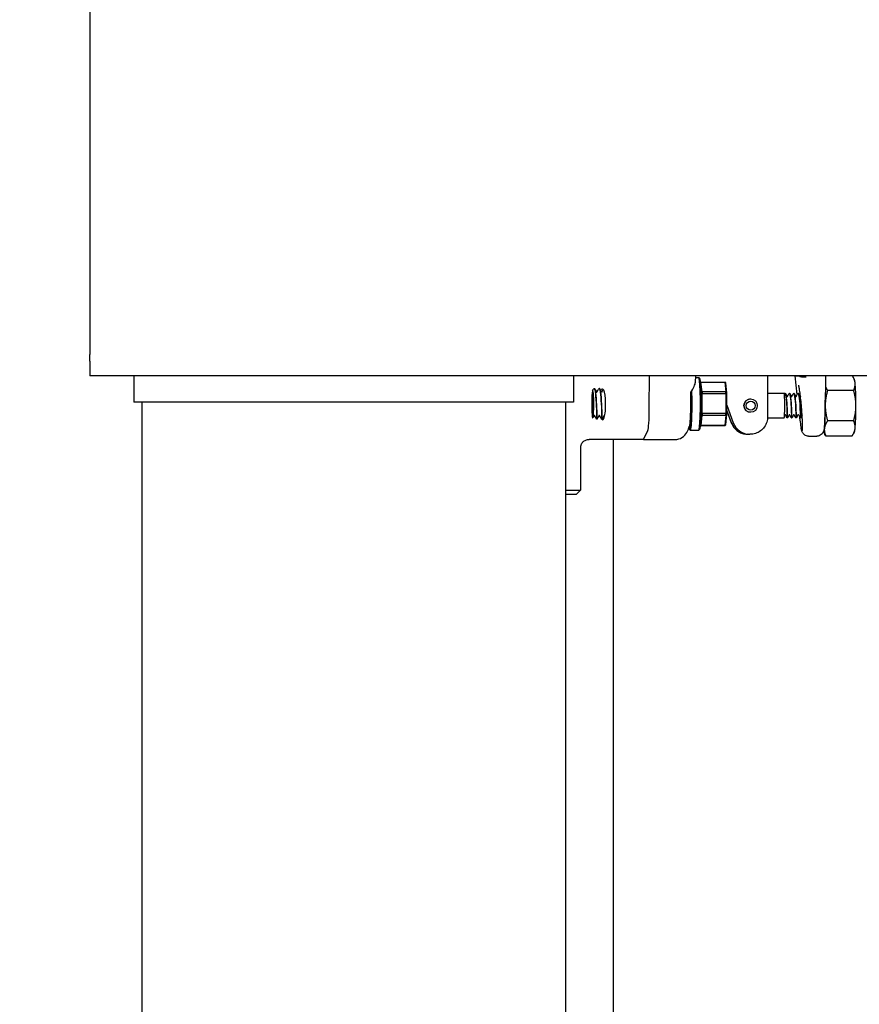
# Model space of a CAD drawing. Header units: inches. Extents: x 24 to 1128, y -69 to 748.
# Tile 116 of 256: x 112 to 124, y 348 to 362. Entities that reach past the tile are written whole.
import ezdxf

# ---------------------------------------------------------------- set-up
doc = ezdxf.new("R2010")
doc.units = ezdxf.units.IN
doc.header["$LTSCALE"] = 32
doc.header["$MEASUREMENT"] = 0
doc.layers.add('Dimension (ANSI)', color=7, linetype='Continuous', lineweight=25)
doc.layers.add('Visible (ANSI)', color=7, linetype='Continuous', lineweight=30)
doc.styles.add('Note Text (ANSI)', font='tahoma.ttf')
doc.dimstyles.new('SB Fraction-16 (ANSI)', dxfattribs={"dimscale": 32, "dimtxt": 0.125, "dimasz": 0.098425, "dimexe": 0.125, "dimexo": 0.0625, "dimgap": 0.031496, "dimtad": 0, "dimtih": 1, "dimtoh": 1, "dimdec": 4, "dimrnd": 1e-08, "dimzin": 0, "dimdsep": 46, "dimlunit": 5, "dimtxsty": 'Note Text (ANSI)', "dimcen": 0.09, "dimdle": 0.393701, "dimclrd": 256, "dimclre": 256, "dimclrt": 256, "dimadec": 0, "dimazin": 3, "dimtfac": 0.96, "dimtofl": 0, "dimtmove": 0, "dimatfit": 3, "dimfxl": 1, "dimfrac": 2, "dimtolj": 1, "dimtzin": 12, "dimlwd": -1, "dimlwe": -1, "dimarcsym": 0})

# ---------------------------------------------------------------- blocks, each defined once
blk = doc.blocks.new('*D14')
at = {"layer": 'Defpoints', "color": 0, "transparency": 16777216}
for p in [(128.745, 428.984), (96.454, 356.984), (112.665, 356.984)]:
    blk.add_point(p, dxfattribs=at)
at = {"layer": 'Dimension (ANSI)', "transparency": 16777216}
for p, q in [((126.745, 428.984), (92.454, 428.984)), ((96.454, 425.834), (96.454, 396.033)), ((96.454, 360.133), (96.454, 389.934)), ((110.665, 356.984), (92.454, 356.984))]:
    blk.add_line(p, q, dxfattribs=at)
for points in [[(95.929, 425.834), (96.979, 425.834), (96.454, 428.984)], [(95.929, 360.133), (96.979, 360.133), (96.454, 356.984)]]:
    blk.add_solid(points, dxfattribs=at)
at = {"layer": 'Dimension (ANSI)', "transparency": 16777216, "insert": (93.704, 395.025), "char_height": 4, "attachment_point": 1, "style": 'Note Text (ANSI)'}
blk.add_mtext('\\A1;72', dxfattribs=at)
blk = doc.blocks.new('*D15')
at = {"layer": 'Defpoints', "color": 0, "transparency": 16777216}
for p in [(159.29, 460.484), (67.957, 170.772), (125.165, 170.772)]:
    blk.add_point(p, dxfattribs=at)
at = {"layer": 'Dimension (ANSI)', "transparency": 16777216}
for p, q in [((157.29, 460.484), (63.957, 460.484)), ((67.957, 457.334), (67.957, 323.161)), ((67.957, 173.922), (67.957, 316.095)), ((123.165, 170.772), (63.957, 170.772))]:
    blk.add_line(p, q, dxfattribs=at)
for points in [[(67.432, 457.334), (68.482, 457.334), (67.957, 460.484)], [(67.432, 173.922), (68.482, 173.922), (67.957, 170.772)]]:
    blk.add_solid(points, dxfattribs=at)
at = {"layer": 'Dimension (ANSI)', "transparency": 16777216, "insert": (55.77, 322.153), "char_height": 4, "attachment_point": 1, "style": 'Note Text (ANSI)'}
blk.add_mtext('\\A1;289 11/16', dxfattribs=at)

msp = doc.modelspace()

# ---------------------------------------------------------------- linework, layer by layer
at = {"layer": 'Visible (ANSI)'}
for p, q in [((112.66537, 362.30772), (112.66537, 357.65962)), ((112.66537, 357.65962), (112.66537, 357.35689)), ((112.66537, 357.35689), (112.66537, 357.28658)), ((112.66537, 357.19072), (112.66537, 357.28658)), ((112.66537, 357.19072), (112.66537, 356.98367)), ((113.29037, 356.98367), (112.66537, 356.98367)), ((113.29037, 356.98367), (113.29037, 356.60867)), ((119.54037, 356.98367), (113.29037, 356.98367)), ((126.82162, 356.98367), (119.54037, 356.98367)), ((119.54037, 356.98367), (119.54037, 356.60867)), ((120.61754, 356.52701), (120.62138, 356.98367)), ((120.61754, 356.52701), (120.62138, 356.98367)), ((121.27225, 356.89447), (121.27686, 356.98367)), ((121.27557, 356.95867), (121.32023, 356.95867)), ((121.33726, 356.94232), (121.32173, 356.95791)), ((121.35187, 356.89361), (121.34635, 356.90218)), ((121.36774, 356.75552), (121.35187, 356.89361)), ((121.35187, 356.89361), (121.68995, 356.89361)), ((121.7047, 356.88311), (121.68995, 356.89361)), ((121.68995, 356.89361), (121.70581, 356.75552)), ((121.7213, 356.73865), (121.7047, 356.88311)), ((122.29917, 356.93476), (122.29917, 356.40149)), ((122.69184, 356.98367), (122.69189, 356.98061)), ((122.71864, 356.71468), (122.6919, 356.98027)), ((122.69207, 356.98167), (122.74739, 356.98167)), ((123.12186, 356.98367), (123.11567, 356.5197)), ((123.5337, 356.9314), (123.51405, 356.96572)), ((119.8355, 356.80242), (119.83483, 356.80242)), ((119.90685, 356.80242), (119.90619, 356.80242)), ((121.35574, 356.75709), (121.36774, 356.75552)), ((121.36863, 356.73236), (121.35584, 356.75417)), ((121.36774, 356.75552), (121.36863, 356.73236)), ((121.70581, 356.75552), (121.36774, 356.75552)), ((121.369, 356.44613), (121.36863, 356.73236)), ((121.36863, 356.73236), (121.7067, 356.73236)), ((121.70581, 356.75552), (121.7213, 356.73865)), ((121.7067, 356.73236), (121.70581, 356.75552)), ((121.7213, 356.73865), (121.7067, 356.73236)), ((121.7067, 356.73236), (121.70707, 356.44613)), ((121.72168, 356.43921), (121.7213, 356.73865)), ((122.29917, 356.73367), (122.5326, 356.73367)), ((122.54688, 356.73367), (122.5475, 356.73367)), ((122.60932, 356.73367), (122.60993, 356.73367)), ((122.67175, 356.73367), (122.67237, 356.73367)), ((122.73419, 356.73367), (122.73481, 356.73367)), ((123.5214, 356.77518), (123.15113, 356.77518)), ((119.54037, 356.60867), (113.29037, 356.60867)), ((113.40537, 356.60867), (113.40537, 339.10867)), ((119.42537, 356.60867), (119.42537, 339.10867)), ((122.05733, 356.65367), (122.05773, 356.65367)), ((121.35622, 356.4248), (121.369, 356.44613)), ((121.369, 356.44613), (121.36817, 356.42242)), ((121.70707, 356.44613), (121.369, 356.44613)), ((121.70624, 356.42242), (121.70707, 356.44613)), ((121.70707, 356.44613), (121.72168, 356.43921)), ((121.72152, 356.56346), (121.81141, 356.31598)), ((121.78689, 356.31598), (121.72161, 356.49571)), ((121.72162, 356.48523), (121.78307, 356.31606)), ((122.05733, 356.46367), (122.05773, 356.46367)), ((119.87118, 356.36492), (119.87051, 356.36492)), ((119.94253, 356.36492), (119.94186, 356.36492)), ((121.35267, 356.27428), (121.36817, 356.42242)), ((121.36817, 356.42242), (121.35613, 356.42188)), ((121.36817, 356.42242), (121.70624, 356.42242)), ((121.70624, 356.42242), (121.69074, 356.27428)), ((121.70546, 356.28423), (121.72168, 356.43921)), ((121.72168, 356.43921), (121.70624, 356.42242)), ((122.29854, 356.38367), (122.5326, 356.38367)), ((122.5781, 356.38367), (122.57872, 356.38367)), ((122.64053, 356.38367), (122.64115, 356.38367)), ((122.70297, 356.38367), (122.70359, 356.38367)), ((122.76541, 356.38367), (122.76603, 356.38367)), ((123.5214, 356.34216), (123.15113, 356.34216)), ((120.53661, 356.07742), (120.59715, 356.20477)), ((120.53661, 356.07742), (120.59715, 356.20477)), ((121.15102, 356.17885), (121.18046, 356.23562)), ((121.18468, 356.22502), (121.20021, 356.20942)), ((121.20172, 356.20867), (121.32023, 356.20867)), ((121.33726, 356.22502), (121.32173, 356.20942)), ((121.34621, 356.264), (121.35267, 356.27428)), ((121.35232, 356.27373), (121.68903, 356.27373)), ((121.69074, 356.27428), (121.35267, 356.27428)), ((121.68903, 356.27373), (121.69074, 356.27428)), ((121.69074, 356.27428), (121.70546, 356.28423)), ((123.09137, 356.18594), (123.11102, 356.15162)), ((123.5337, 356.18594), (123.51405, 356.15162)), ((120.53661, 356.07742), (119.76179, 356.07742)), ((120.10287, 356.07742), (120.10287, 343.10867)), ((120.53661, 356.07742), (120.98515, 356.07742)), ((122.02135, 356.15149), (122.01779, 356.15149)), ((122.04943, 356.15149), (122.04587, 356.15149)), ((122.88031, 356.12442), (123.00041, 356.12442)), ((123.49767, 356.12566), (123.1274, 356.12566)), ((119.63912, 355.96057), (119.63912, 355.35867)), ((119.42537, 355.35867), (119.63912, 355.35867)), ((119.57662, 355.29617), (119.63912, 355.35867)), ((119.57662, 355.29617), (119.42537, 355.29617))]:
    msp.add_line(p, q, dxfattribs=at)
for centre, major_axis, ratio, start_param, end_param in [((121.32023, 356.58367), (0, 0.375), 0.06327788, 3.14159265, 6.28318531), ((121.33582, 356.58367), (0, -0.35937), 0.06327788, 0.06344751, 3.07814514), ((122.78558, 356.98577), (0.09368, 0.00533), 0.20273125, 3.08603759, 3.15041439), ((122.79992, 355.91011), (-0.10786, 1.07157), 0.00560096, 6.28262156, 6.30059545), ((122.82666, 355.91011), (-0.07927, 1.07157), 0.00562691, 6.26479513, 6.28276903), ((122.84101, 356.98577), (-0.09379, -0.00284), 0.20812779, 0.07360353, 1.62642596), ((123.5311, 356.55867), (0, 0.375), 0.06327788, 5.75958653, 6.17314276), ((123.5311, 356.55867), (0, -0.375), 0.06327788, 1.57079633, 2.61799388), ((119.9546, 356.57649), (0, 0.21875), 0.19466654, 2.88204519, 6.1722949), ((121.20172, 356.58367), (0, -0.375), 0.06327788, 6.2197378, 8.37790767), ((121.22396, 359.5935), (-0.03641, -4.33098), 0.0027634, 0.78461301, 0.85505464), ((122.5326, 356.55867), (0, -0.175), 0.06327788, 0, 3.14159265), ((121.18612, 356.58367), (0, -0.35937), 0.06327788, 5.94649069, 8.0951215), ((122.05733, 356.55867), (0, 0.095), 0.99799595, 0, 3.14159265), ((123.09398, 356.55867), (0, 0.375), 0.06327788, 4.71238898, 4.91725785), ((119.81388, 356.58367), (0, -0.21875), 0.06327788, 4.98647615, 5.04522331), ((120.59402, 356.57649), (0, -0.375), 0.06327788, 0.13234237, 1.43845395), ((120.59402, 356.57649), (0, -0.375), 0.06327788, 0.13234237, 1.43845395), ((123.09398, 356.55867), (0, 0.375), 0.06327788, 3.66519143, 4.71238898), ((123.5311, 356.55867), (0, -0.375), 0.06327788, 0.52359878, 1.57079633), ((122.02135, 356.40149), (0, -0.25), 0.99799595, 5.06145483, 6.33234394), ((122.04587, 356.40149), (0, -0.25), 0.99799595, 5.06145483, 6.28318531), ((120.98529, 356.26657), (-0.00667, -0.18904), 0.98925888, 0.03489261, 1.12346162), ((123.09398, 356.55867), (0, -0.375), 0.06327788, 6.14503278, 6.80678408), ((123.5311, 356.55867), (0, -0.375), 0.06327788, 0.11004255, 0.52359878)]:
    msp.add_ellipse(centre, major_axis=major_axis, ratio=ratio, start_param=start_param, end_param=end_param, dxfattribs=at)
for centre, major_axis, ratio in [((119.81388, 356.58367), (0, 0.16579), 0.06327788), ((119.81388, 356.58367), (0, 0.16579), 0.06327788), ((122.05773, 356.55867), (0, -0.095), 0.99799595), ((122.05971, 356.55867), (0, 0.06375), 0.99799595)]:
    msp.add_ellipse(centre, major_axis=major_axis, ratio=ratio, dxfattribs=at)
for points, knots in [([(121.2091, 356.75153), (121.22703, 356.77727), (121.24361, 356.80547), (121.26508, 356.85461), (121.27126, 356.87601), (121.27224, 356.89446)], [0.44734115, 0.44734115, 0.44734115, 0.44734115, 0.706238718, 0.706238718, 0.927250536, 0.927250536, 0.927250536, 0.927250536]), ([(122.29949, 356.98367), (122.29945, 356.98074), (122.29942, 356.97779), (122.29925, 356.96161), (122.29917, 356.94818), (122.29917, 356.93476)], [4.508799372, 4.508799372, 4.508799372, 4.508799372, 4.545989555, 4.545989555, 4.71238898, 4.71238898, 4.71238898, 4.71238898]), ([(119.82114, 356.70828), (119.82023, 356.72545), (119.81911, 356.73956), (119.81654, 356.76091), (119.81509, 356.76758), (119.81206, 356.77211), (119.8105, 356.76952), (119.80745, 356.75489), (119.806, 356.74259), (119.8038, 356.71417), (119.80297, 356.69993), (119.80156, 356.6678), (119.801, 356.64999), (119.8006, 356.6312)], [0, 0, 0, 0, 0.17072525, 0.17072525, 0.34964742, 0.34964742, 0.53676396, 0.53676396, 0.73207191, 0.73207191, 0.87817302, 0.87817302, 1.02849136, 1.02849136, 1.02849136, 1.02849136]), ([(119.8347, 356.80237), (119.84119, 356.80243), (119.84768, 356.78018), (119.85317, 356.74101), (119.85935, 356.6969), (119.86423, 356.63214), (119.86725, 356.56879), (119.87027, 356.50545), (119.87145, 356.44468), (119.87151, 356.40717), (119.87155, 356.37992), (119.87103, 356.3654), (119.8705, 356.36519)], [1.86633141, 1.86633141, 1.86633141, 1.86633141, 2.6394946, 2.6394946, 2.6394946, 3.51032458, 3.51032458, 3.51032458, 4.381086, 4.381086, 4.381086, 5.01357117, 5.01357117, 5.01357117, 5.01357117]), ([(119.87118, 356.36497), (119.87126, 356.36494), (119.87134, 356.36528), (119.87142, 356.36601), (119.87213, 356.37238), (119.87261, 356.40807), (119.87156, 356.46084), (119.87052, 356.51344), (119.86792, 356.58203), (119.86353, 356.6432), (119.85909, 356.70496), (119.85284, 356.75799), (119.84579, 356.78386), (119.84247, 356.79605), (119.83898, 356.80211), (119.8355, 356.80209)], [-11.29624952, -11.29624952, -11.29624952, -11.29624952, -11.19621785, -11.19621785, -11.19621785, -10.32167204, -10.32167204, -10.32167204, -9.44984064, -9.44984064, -9.44984064, -8.56956395, -8.56956395, -8.56956395, -8.15465687, -8.15465687, -8.15465687, -8.15465687]), ([(119.83563, 356.80242), (119.83847, 356.80229), (119.84091, 356.80085), (119.84431, 356.79761), (119.84554, 356.7957), (119.84668, 356.7935)], [0, 0, 0, 0, 0.059951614, 0.059951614, 0.122183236, 0.122183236, 0.122183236, 0.122183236]), ([(119.90605, 356.80229), (119.91203, 356.80228), (119.91802, 356.7837), (119.92321, 356.74995), (119.92965, 356.70811), (119.93482, 356.64377), (119.93809, 356.57939), (119.94135, 356.51503), (119.94271, 356.45188), (119.94285, 356.41199), (119.94296, 356.38176), (119.94241, 356.36533), (119.94186, 356.3651)], [8.14951672, 8.14951672, 8.14951672, 8.14951672, 8.86191375, 8.86191375, 8.86191375, 9.74502607, 9.74502607, 9.74502607, 10.62786696, 10.62786696, 10.62786696, 11.29675648, 11.29675648, 11.29675648, 11.29675648]), ([(119.94253, 356.36514), (119.94274, 356.36506), (119.94295, 356.3673), (119.94313, 356.37199), (119.94372, 356.38812), (119.94381, 356.43281), (119.94221, 356.49067), (119.94061, 356.54843), (119.93731, 356.61821), (119.93229, 356.67604), (119.92728, 356.73379), (119.9206, 356.77855), (119.9134, 356.795), (119.91124, 356.79992), (119.90905, 356.80228), (119.90686, 356.80219)], [-17.57943483, -17.57943483, -17.57943483, -17.57943483, -17.32444239, -17.32444239, -17.32444239, -16.44774928, -16.44774928, -16.44774928, -15.57267175, -15.57267175, -15.57267175, -14.6990684, -14.6990684, -14.6990684, -14.43784218, -14.43784218, -14.43784218, -14.43784218]), ([(119.90698, 356.80242), (119.90983, 356.80229), (119.91226, 356.80085), (119.91567, 356.79761), (119.91689, 356.7957), (119.91803, 356.7935)], [0, 0, 0, 0, 0.059951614, 0.059951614, 0.122183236, 0.122183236, 0.122183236, 0.122183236]), ([(119.9243, 356.78141), (119.92953, 356.78588), (119.93488, 356.7893), (119.94795, 356.79542), (119.95508, 356.79632), (119.95931, 356.7939)], [0.733539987, 0.733539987, 0.733539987, 0.733539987, 0.826027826, 0.826027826, 0.977039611, 0.977039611, 0.977039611, 0.977039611]), ([(122.54676, 356.73333), (122.54977, 356.73351), (122.55277, 356.72849), (122.55564, 356.71819), (122.56185, 356.6959), (122.56732, 356.64937), (122.57114, 356.59642), (122.57496, 356.54348), (122.57711, 356.48538), (122.57795, 356.44433), (122.57872, 356.40639), (122.57842, 356.38386), (122.5781, 356.38369)], [-105.24908173, -105.24908173, -105.24908173, -105.24908173, -104.81964368, -104.81964368, -104.81964368, -103.8899654, -103.8899654, -103.8899654, -102.96055032, -102.96055032, -102.96055032, -102.10145143, -102.10145143, -102.10145143, -102.10145143]), ([(122.57871, 356.38379), (122.57899, 356.38405), (122.57927, 356.40082), (122.57881, 356.43066), (122.57825, 356.46731), (122.57652, 356.52282), (122.57312, 356.57629), (122.5697, 356.63019), (122.5646, 356.68075), (122.55858, 356.70866), (122.55508, 356.72492), (122.55129, 356.73328), (122.5475, 356.73337)], [95.81857593, 95.81857593, 95.81857593, 95.81857593, 96.56891149, 96.56891149, 96.56891149, 97.49023977, 97.49023977, 97.49023977, 98.41892168, 98.41892168, 98.41892168, 98.96016859, 98.96016859, 98.96016859, 98.96016859]), ([(122.54762, 356.73367), (122.55001, 356.73355), (122.55207, 356.73238), (122.5551, 356.72959), (122.5562, 356.72788), (122.55723, 356.7259)], [0, 0, 0, 0, 0.048267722, 0.048267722, 0.101891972, 0.101891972, 0.101891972, 0.101891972]), ([(122.60919, 356.73343), (122.61373, 356.73344), (122.61828, 356.72142), (122.62234, 356.69874), (122.62816, 356.66629), (122.63292, 356.61281), (122.636, 356.55868), (122.63907, 356.50457), (122.64045, 356.45109), (122.64078, 356.41864), (122.64101, 356.39612), (122.64077, 356.38409), (122.64053, 356.38391)], [-98.96589642, -98.96589642, -98.96589642, -98.96589642, -98.31732758, -98.31732758, -98.31732758, -97.38943465, -97.38943465, -97.38943465, -96.46178598, -96.46178598, -96.46178598, -95.81826612, -95.81826612, -95.81826612, -95.81826612]), ([(122.64115, 356.38399), (122.64135, 356.38405), (122.64155, 356.39185), (122.64149, 356.40713), (122.64138, 356.43413), (122.6404, 356.48387), (122.63774, 356.53747), (122.6351, 356.59098), (122.63078, 356.64707), (122.62526, 356.68452), (122.62068, 356.71566), (122.61531, 356.73331), (122.60993, 356.73357)], [89.53539063, 89.53539063, 89.53539063, 89.53539063, 90.05910766, 90.05910766, 90.05910766, 90.98477221, 90.98477221, 90.98477221, 91.90875659, 91.90875659, 91.90875659, 92.67698328, 92.67698328, 92.67698328, 92.67698328]), ([(122.61006, 356.73367), (122.61244, 356.73355), (122.61451, 356.73238), (122.61753, 356.72959), (122.61864, 356.72788), (122.61966, 356.7259)], [0, 0, 0, 0, 0.048267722, 0.048267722, 0.101891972, 0.101891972, 0.101891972, 0.101891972]), ([(122.67163, 356.73364), (122.67762, 356.73374), (122.6836, 356.71168), (122.68852, 356.67418), (122.69384, 356.6336), (122.69787, 356.57589), (122.70024, 356.52299), (122.70261, 356.47011), (122.70334, 356.42328), (122.70332, 356.4003), (122.7033, 356.38938), (122.70314, 356.38397), (122.70297, 356.384)], [-92.68271112, -92.68271112, -92.68271112, -92.68271112, -91.82711323, -91.82711323, -91.82711323, -90.90087422, -90.90087422, -90.90087422, -89.97486091, -89.97486091, -89.97486091, -89.53508081, -89.53508081, -89.53508081, -89.53508081]), ([(122.70359, 356.38392), (122.7037, 356.38383), (122.70382, 356.38629), (122.70388, 356.39141), (122.70408, 356.40724), (122.70375, 356.44813), (122.70186, 356.49868), (122.69997, 356.54918), (122.69651, 356.60815), (122.69161, 356.65336), (122.68661, 356.69955), (122.68017, 356.73022), (122.67358, 356.73338), (122.67318, 356.73357), (122.67278, 356.73366), (122.67237, 356.73365)], [83.25220532, 83.25220532, 83.25220532, 83.25220532, 83.55076515, 83.55076515, 83.55076515, 84.47308573, 84.47308573, 84.47308573, 85.39471818, 85.39471818, 85.39471818, 86.33623475, 86.33623475, 86.33623475, 86.39379797, 86.39379797, 86.39379797, 86.39379797]), ([(122.67249, 356.73367), (122.67488, 356.73355), (122.67695, 356.73238), (122.67997, 356.72959), (122.68108, 356.72788), (122.6821, 356.7259)], [0, 0, 0, 0, 0.048267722, 0.048267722, 0.101891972, 0.101891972, 0.101891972, 0.101891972]), ([(122.73407, 356.7336), (122.73496, 356.73368), (122.73584, 356.73328), (122.73672, 356.73239), (122.74318, 356.72589), (122.74939, 356.69308), (122.75416, 356.64639), (122.75894, 356.59972), (122.76224, 356.54027), (122.76397, 356.49058), (122.76571, 356.4409), (122.76591, 356.40213), (122.76566, 356.38897), (122.76559, 356.38545), (122.7655, 356.38378), (122.76541, 356.38387)], [-86.39952581, -86.39952581, -86.39952581, -86.39952581, -86.27301208, -86.27301208, -86.27301208, -85.34808793, -85.34808793, -85.34808793, -84.42337381, -84.42337381, -84.42337381, -83.49886711, -83.49886711, -83.49886711, -83.25189551, -83.25189551, -83.25189551, -83.25189551]), ([(122.76603, 356.38372), (122.76607, 356.38369), (122.76611, 356.38398), (122.76614, 356.38459), (122.76648, 356.39015), (122.7666, 356.42229), (122.76528, 356.46874), (122.76397, 356.51514), (122.76118, 356.57473), (122.75682, 356.62481), (122.75246, 356.67484), (122.74655, 356.7142), (122.74017, 356.72793), (122.73841, 356.73174), (122.73661, 356.73355), (122.73481, 356.73346)], [76.96902001, 76.96902001, 76.96902001, 76.96902001, 77.07181726, 77.07181726, 77.07181726, 78.00010538, 78.00010538, 78.00010538, 78.92741502, 78.92741502, 78.92741502, 79.85378887, 79.85378887, 79.85378887, 80.11061267, 80.11061267, 80.11061267, 80.11061267]), ([(122.73493, 356.73367), (122.73732, 356.73355), (122.73938, 356.73238), (122.74241, 356.72959), (122.74351, 356.72788), (122.74454, 356.7259)], [0, 0, 0, 0, 0.048267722, 0.048267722, 0.101891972, 0.101891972, 0.101891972, 0.101891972]), ([(122.78341, 356.50871), (122.78048, 356.5447), (122.77715, 356.58129), (122.77003, 356.65173), (122.76625, 356.68558), (122.75875, 356.74613), (122.75503, 356.77302), (122.74844, 356.81533), (122.74546, 356.83169), (122.74257, 356.84536), (122.74192, 356.84814), (122.74127, 356.85077), (122.74111, 356.85134), (122.74111, 356.85134)], [1.47436362, 1.47436362, 1.47436362, 1.47436362, 1.78488704, 1.78488704, 2.0944513, 2.0944513, 2.39574654, 2.39574654, 2.67053977, 2.67053977, 2.76855279, 2.76855279, 2.82832307, 2.82832307, 2.82832307, 2.82832307]), ([(119.8006, 356.6312), (119.80039, 356.62124), (119.80014, 356.6052), (119.80005, 356.56457), (119.80021, 356.54412), (119.80055, 356.52446)], [0, 0, 0, 0, 0.080074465, 0.080074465, 0.160205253, 0.160205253, 0.160205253, 0.160205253]), ([(119.82389, 356.63321), (119.82357, 356.64945), (119.82311, 356.66469), (119.82201, 356.69199), (119.8215, 356.70154), (119.82114, 356.70828)], [0, 0, 0, 0, 0.129620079, 0.129620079, 0.245243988, 0.245243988, 0.245243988, 0.245243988]), ([(119.82434, 356.54676), (119.82439, 356.55553), (119.82447, 356.568), (119.82439, 356.60036), (119.82421, 356.61698), (119.82389, 356.63321)], [0, 0, 0, 0, 0.067079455, 0.067079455, 0.14228403, 0.14228403, 0.14228403, 0.14228403]), ([(122.78578, 356.47843), (122.78548, 356.48239), (122.78518, 356.48636), (122.78387, 356.50309), (122.78283, 356.5159), (122.77994, 356.55023), (122.77805, 356.57179), (122.77619, 356.59397), (122.77614, 356.59453), (122.7761, 356.59509)], [0.05166414, 0.05166414, 0.05166414, 0.05166414, 0.082582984, 0.082582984, 0.181897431, 0.181897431, 0.347914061, 0.347914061, 0.35221921, 0.35221921, 0.35221921, 0.35221921]), ([(119.8008, 356.5122), (119.80122, 356.49293), (119.80183, 356.47472), (119.80337, 356.44221), (119.80415, 356.43123), (119.80469, 356.42495)], [0.014579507, 0.014579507, 0.014579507, 0.014579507, 0.170103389, 0.170103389, 0.325528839, 0.325528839, 0.325528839, 0.325528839]), ([(119.80469, 356.42495), (119.80607, 356.40863), (119.80765, 356.39665), (119.81093, 356.38339), (119.8126, 356.38182), (119.81582, 356.38895), (119.81734, 356.39717), (119.82003, 356.42198), (119.82118, 356.43797), (119.82274, 356.47024), (119.82326, 356.48475), (119.82401, 356.51513), (119.82425, 356.5308), (119.82434, 356.54676)], [0, 0, 0, 0, 0.20838633, 0.20838633, 0.40855087, 0.40855087, 0.6004911, 0.6004911, 0.78420485, 0.78420485, 0.91105327, 0.91105327, 1.03372243, 1.03372243, 1.03372243, 1.03372243]), ([(121.18914, 356.26556), (121.19082, 356.26892), (121.19247, 356.27556), (121.19562, 356.29514), (121.19712, 356.30803), (121.20063, 356.34796), (121.20245, 356.37851), (121.20524, 356.44875), (121.20619, 356.48776), (121.20665, 356.52856)], [-1.04022954, -1.04022954, -1.04022954, -1.04022954, -0.83661746, -0.83661746, -0.63205857, -0.63205857, -0.31568506, -0.31568506, 0, 0, 0, 0]), ([(122.75026, 356.40651), (122.75241, 356.38807), (122.75459, 356.37032), (122.76173, 356.31569), (122.76665, 356.28315), (122.77591, 356.23239), (122.78016, 356.2146), (122.78741, 356.19617), (122.79034, 356.19569), (122.79452, 356.21221), (122.79571, 356.22908), (122.7962, 356.27818), (122.79547, 356.31), (122.79296, 356.36685), (122.79184, 356.38784), (122.78914, 356.43193), (122.78756, 356.4549), (122.78578, 356.47843)], [0.19329155, 0.19329155, 0.19329155, 0.19329155, 0.34801378, 0.34801378, 0.69509317, 0.69509317, 1.04095407, 1.04095407, 1.38614231, 1.38614231, 1.73171751, 1.73171751, 2.07863769, 2.07863769, 2.2616799, 2.2616799, 2.44520116, 2.44520116, 2.44520116, 2.44520116]), ([(123.11481, 356.46046), (123.11428, 356.43196), (123.11351, 356.4045), (123.11155, 356.35325), (123.11036, 356.32948), (123.10758, 356.28683), (123.106, 356.26799), (123.10232, 356.23524), (123.10055, 356.22199), (123.09526, 356.20004), (123.09376, 356.19278), (123.08584, 356.17663), (123.084, 356.17318), (123.07748, 356.16303), (123.07206, 356.15532), (123.05395, 356.14031), (123.04358, 356.13354), (123.02091, 356.12619), (123.0107, 356.12442), (123.00041, 356.12442)], [0.28721472, 0.28721472, 0.28721472, 0.28721472, 0.54393104, 0.54393104, 0.80064736, 0.80064736, 1.05736368, 1.05736368, 1.31408001, 1.31408001, 1.44243817, 1.44243817, 1.47257565, 1.47257565, 1.51836715, 1.51836715, 1.55027263, 1.55027263, 1.57079633, 1.57079633, 1.57079633, 1.57079633]), ([(123.11567, 356.5197), (123.11556, 356.51163), (123.11546, 356.50359), (123.11531, 356.49275), (123.11527, 356.48994), (123.11524, 356.48713)], [0.1932004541, 0.1932004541, 0.1932004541, 0.1932004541, 0.2556022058, 0.2556022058, 0.277532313, 0.277532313, 0.277532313, 0.277532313]), ([(119.83516, 356.41787), (119.83444, 356.41787), (119.83371, 356.41775), (119.83235, 356.41729), (119.8317, 356.41695), (119.83057, 356.4161), (119.83007, 356.41558), (119.82951, 356.41477), (119.82936, 356.41452), (119.82923, 356.41427)], [0, 0, 0, 0, 0.0055292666, 0.0055292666, 0.0109542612, 0.0109542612, 0.0163780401, 0.0163780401, 0.018633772, 0.018633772, 0.018633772, 0.018633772]), ([(119.8411, 356.41427), (119.84086, 356.41473), (119.84055, 356.41519), (119.83979, 356.41605), (119.83933, 356.41645), (119.83824, 356.41717), (119.83758, 356.41746), (119.83634, 356.4178), (119.83575, 356.41787), (119.83516, 356.41787)], [0, 0, 0, 0, 0.0042008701, 0.0042008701, 0.0088114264, 0.0088114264, 0.0141839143, 0.0141839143, 0.0186448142, 0.0186448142, 0.0186448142, 0.0186448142]), ([(119.87051, 356.36492), (119.86975, 356.36495), (119.86899, 356.36512), (119.86762, 356.36567), (119.86699, 356.36606), (119.86596, 356.36693), (119.86555, 356.36741), (119.86507, 356.36811), (119.86493, 356.36835), (119.86482, 356.36857)], [0, 0, 0, 0, 0.0060535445, 0.0060535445, 0.011940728, 0.011940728, 0.0176094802, 0.0176094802, 0.0208164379, 0.0208164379, 0.0208164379, 0.0208164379]), ([(119.87686, 356.36857), (119.87668, 356.36821), (119.87641, 356.36778), (119.87573, 356.36696), (119.87533, 356.36657), (119.87438, 356.36587), (119.87381, 356.36555), (119.87256, 356.36509), (119.87187, 356.36495), (119.87118, 356.36492)], [0, 0, 0, 0, 0.0052971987, 0.0052971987, 0.0100954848, 0.0100954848, 0.015292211, 0.015292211, 0.0208236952, 0.0208236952, 0.0208236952, 0.0208236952]), ([(119.90652, 356.41787), (119.9058, 356.41787), (119.90506, 356.41775), (119.9037, 356.41729), (119.90306, 356.41695), (119.90193, 356.4161), (119.90143, 356.41558), (119.90086, 356.41477), (119.90071, 356.41452), (119.90058, 356.41427)], [0, 0, 0, 0, 0.0055292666, 0.0055292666, 0.0109542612, 0.0109542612, 0.0163780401, 0.0163780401, 0.018633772, 0.018633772, 0.018633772, 0.018633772]), ([(119.91246, 356.41427), (119.91221, 356.41473), (119.9119, 356.41519), (119.91115, 356.41605), (119.91068, 356.41645), (119.90959, 356.41717), (119.90894, 356.41746), (119.90769, 356.4178), (119.9071, 356.41787), (119.90652, 356.41787)], [0, 0, 0, 0, 0.0042008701, 0.0042008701, 0.0088114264, 0.0088114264, 0.0141839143, 0.0141839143, 0.0186448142, 0.0186448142, 0.0186448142, 0.0186448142]), ([(119.94186, 356.36492), (119.9411, 356.36495), (119.94034, 356.36512), (119.93898, 356.36567), (119.93835, 356.36606), (119.93732, 356.36693), (119.9369, 356.36741), (119.93643, 356.36811), (119.93629, 356.36835), (119.93618, 356.36857)], [0, 0, 0, 0, 0.0060535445, 0.0060535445, 0.011940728, 0.011940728, 0.0176094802, 0.0176094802, 0.0208164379, 0.0208164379, 0.0208164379, 0.0208164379]), ([(119.94822, 356.36857), (119.94803, 356.36821), (119.94777, 356.36778), (119.94709, 356.36696), (119.94669, 356.36657), (119.94574, 356.36587), (119.94517, 356.36555), (119.94392, 356.36509), (119.94323, 356.36495), (119.94253, 356.36492)], [0, 0, 0, 0, 0.0052971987, 0.0052971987, 0.0100954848, 0.0100954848, 0.015292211, 0.015292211, 0.0208236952, 0.0208236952, 0.0208236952, 0.0208236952]), ([(119.97788, 356.41787), (119.97715, 356.41787), (119.97642, 356.41775), (119.97506, 356.41729), (119.97442, 356.41695), (119.97329, 356.4161), (119.97279, 356.41558), (119.97222, 356.41477), (119.97207, 356.41452), (119.97194, 356.41427)], [0, 0, 0, 0, 0.0055292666, 0.0055292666, 0.0109542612, 0.0109542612, 0.0163780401, 0.0163780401, 0.018633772, 0.018633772, 0.018633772, 0.018633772]), ([(119.98333, 356.41505), (119.9832, 356.41524), (119.98305, 356.41543), (119.9825, 356.41605), (119.98204, 356.41645), (119.98095, 356.41717), (119.98029, 356.41746), (119.97905, 356.4178), (119.97846, 356.41787), (119.97788, 356.41787)], [0.0024087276, 0.0024087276, 0.0024087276, 0.0024087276, 0.0042008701, 0.0042008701, 0.0088114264, 0.0088114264, 0.0141839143, 0.0141839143, 0.0186448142, 0.0186448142, 0.0186448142, 0.0186448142]), ([(121.78307, 356.31606), (121.79002, 356.29694), (121.79931, 356.27867), (121.82203, 356.24491), (121.83547, 356.22942), (121.86569, 356.20215), (121.88248, 356.19037), (121.91841, 356.17123), (121.93756, 356.16387), (121.97706, 356.154), (121.99742, 356.15149), (122.01779, 356.15149)], [5.06145483, 5.06145483, 5.06145483, 5.06145483, 5.30580093, 5.30580093, 5.55014702, 5.55014702, 5.79449312, 5.79449312, 6.03883921, 6.03883921, 6.28318531, 6.28318531, 6.28318531, 6.28318531]), ([(122.29917, 356.40149), (122.29917, 356.37534), (122.29504, 356.34919), (122.27891, 356.29942), (122.2669, 356.27582), (122.23619, 356.23346), (122.21748, 356.21471), (122.17516, 356.1839), (122.15156, 356.17185), (122.10178, 356.15564), (122.07561, 356.15149), (122.04943, 356.15149)], [4.71238898, 4.71238898, 4.71238898, 4.71238898, 5.02654825, 5.02654825, 5.34070751, 5.34070751, 5.65486678, 5.65486678, 5.96902604, 5.96902604, 6.28318531, 6.28318531, 6.28318531, 6.28318531]), ([(122.54719, 356.43), (122.54654, 356.43), (122.54588, 356.42989), (122.54468, 356.42947), (122.54412, 356.42917), (122.54317, 356.42844), (122.54276, 356.428), (122.54228, 356.42734), (122.54214, 356.42709), (122.54203, 356.42688)], [0, 0, 0, 0, 0.0050892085, 0.0050892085, 0.0100554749, 0.0100554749, 0.0149086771, 0.0149086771, 0.0177539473, 0.0177539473, 0.0177539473, 0.0177539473]), ([(122.55235, 356.42688), (122.55221, 356.42714), (122.55202, 356.42745), (122.55155, 356.42806), (122.55127, 356.42836), (122.55056, 356.42896), (122.55011, 356.42924), (122.54909, 356.42972), (122.54849, 356.42989), (122.54765, 356.42999), (122.54742, 356.43), (122.54719, 356.43)], [0, 0, 0, 0, 0.0035030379, 0.0035030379, 0.006978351, 0.006978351, 0.0111666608, 0.0111666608, 0.0159654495, 0.0159654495, 0.0177751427, 0.0177751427, 0.0177751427, 0.0177751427]), ([(122.5781, 356.38367), (122.57746, 356.3837), (122.57682, 356.38384), (122.57564, 356.3843), (122.5751, 356.38463), (122.57415, 356.38541), (122.57375, 356.38588), (122.57334, 356.38652), (122.57325, 356.38668), (122.57317, 356.38683)], [0, 0, 0, 0, 0.0049097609, 0.0049097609, 0.0097194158, 0.0097194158, 0.0144801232, 0.0144801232, 0.0160275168, 0.0160275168, 0.0160275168, 0.0160275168]), ([(122.58365, 356.38683), (122.58348, 356.38652), (122.58327, 356.38619), (122.58277, 356.38555), (122.58245, 356.38523), (122.58166, 356.3846), (122.58116, 356.3843), (122.58002, 356.38384), (122.57937, 356.3837), (122.57872, 356.38367)], [0, 0, 0, 0, 0.003147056, 0.003147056, 0.0065902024, 0.0065902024, 0.0110426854, 0.0110426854, 0.0160379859, 0.0160379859, 0.0160379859, 0.0160379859]), ([(122.60962, 356.43), (122.60898, 356.43), (122.60832, 356.42989), (122.60712, 356.42947), (122.60656, 356.42917), (122.6056, 356.42844), (122.6052, 356.428), (122.60472, 356.42734), (122.60458, 356.42709), (122.60446, 356.42688)], [0, 0, 0, 0, 0.0050892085, 0.0050892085, 0.0100554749, 0.0100554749, 0.0149086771, 0.0149086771, 0.0177539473, 0.0177539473, 0.0177539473, 0.0177539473]), ([(122.61479, 356.42688), (122.61465, 356.42714), (122.61446, 356.42745), (122.61399, 356.42806), (122.6137, 356.42836), (122.613, 356.42896), (122.61255, 356.42924), (122.61152, 356.42972), (122.61092, 356.42989), (122.61009, 356.42999), (122.60986, 356.43), (122.60962, 356.43)], [0, 0, 0, 0, 0.0035030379, 0.0035030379, 0.006978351, 0.006978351, 0.0111666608, 0.0111666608, 0.0159654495, 0.0159654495, 0.0177751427, 0.0177751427, 0.0177751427, 0.0177751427]), ([(122.64053, 356.38367), (122.6399, 356.3837), (122.63925, 356.38384), (122.63808, 356.3843), (122.63753, 356.38463), (122.63659, 356.38541), (122.63618, 356.38588), (122.63577, 356.38652), (122.63568, 356.38668), (122.6356, 356.38683)], [0, 0, 0, 0, 0.0049097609, 0.0049097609, 0.0097194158, 0.0097194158, 0.0144801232, 0.0144801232, 0.0160275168, 0.0160275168, 0.0160275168, 0.0160275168]), ([(122.64608, 356.38683), (122.64592, 356.38652), (122.64571, 356.38619), (122.6452, 356.38555), (122.64489, 356.38523), (122.6441, 356.3846), (122.64359, 356.3843), (122.64246, 356.38384), (122.6418, 356.3837), (122.64115, 356.38367)], [0, 0, 0, 0, 0.003147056, 0.003147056, 0.0065902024, 0.0065902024, 0.0110426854, 0.0110426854, 0.0160379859, 0.0160379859, 0.0160379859, 0.0160379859]), ([(122.67206, 356.43), (122.67141, 356.43), (122.67076, 356.42989), (122.66955, 356.42947), (122.66899, 356.42917), (122.66804, 356.42844), (122.66764, 356.428), (122.66716, 356.42734), (122.66701, 356.42709), (122.6669, 356.42688)], [0, 0, 0, 0, 0.0050892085, 0.0050892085, 0.0100554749, 0.0100554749, 0.0149086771, 0.0149086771, 0.0177539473, 0.0177539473, 0.0177539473, 0.0177539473]), ([(122.67722, 356.42688), (122.67708, 356.42714), (122.6769, 356.42745), (122.67643, 356.42806), (122.67614, 356.42836), (122.67543, 356.42896), (122.67499, 356.42924), (122.67396, 356.42972), (122.67336, 356.42989), (122.67252, 356.42999), (122.67229, 356.43), (122.67206, 356.43)], [0, 0, 0, 0, 0.0035030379, 0.0035030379, 0.006978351, 0.006978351, 0.0111666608, 0.0111666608, 0.0159654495, 0.0159654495, 0.0177751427, 0.0177751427, 0.0177751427, 0.0177751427]), ([(122.70297, 356.38367), (122.70233, 356.3837), (122.70169, 356.38384), (122.70052, 356.3843), (122.69997, 356.38463), (122.69903, 356.38541), (122.69862, 356.38588), (122.69821, 356.38652), (122.69812, 356.38668), (122.69804, 356.38683)], [0, 0, 0, 0, 0.0049097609, 0.0049097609, 0.0097194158, 0.0097194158, 0.0144801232, 0.0144801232, 0.0160275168, 0.0160275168, 0.0160275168, 0.0160275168]), ([(122.70852, 356.38683), (122.70836, 356.38652), (122.70815, 356.38619), (122.70764, 356.38555), (122.70733, 356.38523), (122.70654, 356.3846), (122.70603, 356.3843), (122.70489, 356.38384), (122.70424, 356.3837), (122.70359, 356.38367)], [0, 0, 0, 0, 0.003147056, 0.003147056, 0.0065902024, 0.0065902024, 0.0110426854, 0.0110426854, 0.0160379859, 0.0160379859, 0.0160379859, 0.0160379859]), ([(122.7345, 356.43), (122.73385, 356.43), (122.73319, 356.42989), (122.73199, 356.42947), (122.73143, 356.42917), (122.73048, 356.42844), (122.73007, 356.428), (122.72959, 356.42734), (122.72945, 356.42709), (122.72934, 356.42688)], [0, 0, 0, 0, 0.0050892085, 0.0050892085, 0.0100554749, 0.0100554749, 0.0149086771, 0.0149086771, 0.0177539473, 0.0177539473, 0.0177539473, 0.0177539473]), ([(122.73966, 356.42688), (122.73952, 356.42714), (122.73933, 356.42745), (122.73886, 356.42806), (122.73858, 356.42836), (122.73787, 356.42896), (122.73742, 356.42924), (122.7364, 356.42972), (122.7358, 356.42989), (122.73496, 356.42999), (122.73473, 356.43), (122.7345, 356.43)], [0, 0, 0, 0, 0.0035030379, 0.0035030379, 0.006978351, 0.006978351, 0.0111666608, 0.0111666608, 0.0159654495, 0.0159654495, 0.0177751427, 0.0177751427, 0.0177751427, 0.0177751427]), ([(122.76541, 356.38367), (122.76477, 356.3837), (122.76413, 356.38384), (122.76296, 356.3843), (122.76241, 356.38463), (122.76146, 356.38541), (122.76106, 356.38588), (122.76065, 356.38652), (122.76056, 356.38668), (122.76048, 356.38683)], [0, 0, 0, 0, 0.0049097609, 0.0049097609, 0.0097194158, 0.0097194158, 0.0144801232, 0.0144801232, 0.0160275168, 0.0160275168, 0.0160275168, 0.0160275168]), ([(122.77096, 356.38683), (122.77079, 356.38652), (122.77059, 356.38619), (122.77008, 356.38555), (122.76976, 356.38523), (122.76898, 356.3846), (122.76847, 356.3843), (122.76733, 356.38384), (122.76668, 356.3837), (122.76603, 356.38367)], [0, 0, 0, 0, 0.003147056, 0.003147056, 0.0065902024, 0.0065902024, 0.0110426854, 0.0110426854, 0.0160379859, 0.0160379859, 0.0160379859, 0.0160379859]), ([(122.79513, 356.23508), (122.79513, 356.23507), (122.79527, 356.23658), (122.79563, 356.24325), (122.79586, 356.25025), (122.79601, 356.26861), (122.79592, 356.28033), (122.79543, 356.30322), (122.79513, 356.31361), (122.79473, 356.32469)], [0.32427929, 0.32427929, 0.32427929, 0.32427929, 0.420605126, 0.420605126, 0.585218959, 0.585218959, 0.763334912, 0.763334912, 0.890579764, 0.890579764, 0.890579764, 0.890579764]), ([(122.88031, 356.12442), (122.86992, 356.12442), (122.85992, 356.1262), (122.84156, 356.13205), (122.83365, 356.13629), (122.8193, 356.14583), (122.81384, 356.15107), (122.80422, 356.16151), (122.8009, 356.16636), (122.79467, 356.17625), (122.7925, 356.18071), (122.78737, 356.1921), (122.78546, 356.19782), (122.78194, 356.20922), (122.78045, 356.21478), (122.7776, 356.22646), (122.77624, 356.23257), (122.77441, 356.24147), (122.77392, 356.2439), (122.77343, 356.2464)], [0, 0, 0, 0, 0.020745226, 0.020745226, 0.044638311, 0.044638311, 0.075699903, 0.075699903, 0.116095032, 0.116095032, 0.172268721, 0.172268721, 0.277737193, 0.277737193, 0.383205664, 0.383205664, 0.488674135, 0.488674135, 0.527342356, 0.527342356, 0.527342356, 0.527342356]), ([(119.64734, 356.00124), (119.64737, 356.00131), (119.6474, 356.00138), (119.65386, 356.01648), (119.66313, 356.03013), (119.68628, 356.05297), (119.69988, 356.06199), (119.72974, 356.07427), (119.74568, 356.07742), (119.76179, 356.07742)], [0.129608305, 0.129608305, 0.129608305, 0.129608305, 0.130176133, 0.130176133, 0.254816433, 0.254816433, 0.37825086, 0.37825086, 0.501295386, 0.501295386, 0.501295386, 0.501295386]), ([(119.64734, 356.00124), (119.6464, 355.99904), (119.6455, 355.9967), (119.64383, 355.9918), (119.64306, 355.98923), (119.64169, 355.98389), (119.6411, 355.98111), (119.64013, 355.97542), (119.63975, 355.9725), (119.63925, 355.96658), (119.63912, 355.96358), (119.63912, 355.96057)], [-1.5641725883, -1.5641725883, -1.5641725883, -1.5641725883, -1.5528332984, -1.5528332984, -1.5414940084, -1.5414940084, -1.5301547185, -1.5301547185, -1.5188154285, -1.5188154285, -1.5074761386, -1.5074761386, -1.5074761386, -1.5074761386])]:
    msp.add_open_spline(points, degree=3, knots=knots, dxfattribs=at)
for points, weights in [([(123.12379, 356.98367), (123.12277, 356.9813), (123.1218, 356.97895)], [1.00476554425, 1.00609011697, 1.00729123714]), ([(123.12186, 356.98339), (123.12195, 356.98353), (123.12204, 356.98367)], [1.00492132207, 1.00484364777, 1.00476554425]), ([(123.54296, 356.88343), (123.53781, 356.9304), (123.50304, 356.98367)], [1, 1.035400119, 1.00476554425]), ([(123.5214, 356.77518), (123.54847, 356.83319), (123.54296, 356.88343)], [1, 1.0379548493, 1]), ([(123.15113, 356.77518), (123.11771, 356.65915), (123.11771, 356.55867)], [1, 1.0379548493, 1]), ([(123.11983, 356.83112), (123.13093, 356.80463), (123.15113, 356.77518)], [1.01897724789, 1.01891950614, 1]), ([(123.55483, 356.55867), (123.55483, 356.65915), (123.5214, 356.77518)], [1, 1.0379548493, 1]), ([(123.11771, 356.55867), (123.11771, 356.45819), (123.15113, 356.34216)], [1, 1.0379548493, 1]), ([(123.5214, 356.34216), (123.55483, 356.45819), (123.55483, 356.55867)], [1, 1.0379548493, 1]), ([(123.15113, 356.34216), (123.11135, 356.28415), (123.10584, 356.23391)], [1, 1.0379548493, 1]), ([(123.54296, 356.23391), (123.54847, 356.28415), (123.5214, 356.34216)], [1, 1.0379548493, 1]), ([(121.17375, 356.23474), (121.1814, 356.25005), (121.18914, 356.26556)], [0.999970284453, 0.999966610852, 0.999994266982]), ([(123.10584, 356.23391), (123.10033, 356.18367), (123.1274, 356.12566)], [1, 1.0379548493, 1]), ([(123.49767, 356.12566), (123.53746, 356.18367), (123.54296, 356.23391)], [1, 1.0379548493, 1]), ([(123.1274, 356.12566), (123.11825, 356.139), (123.11102, 356.15162)], [1, 1.00848298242, 1.0131740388])]:
    msp.add_rational_spline(points, weights, degree=2, dxfattribs=at)
for points in [[(119.81106, 356.76923), (119.81526, 356.77732), (119.81946, 356.78541), (119.82365, 356.7935)], [(119.82365, 356.7935), (119.82588, 356.7978), (119.82892, 356.80216), (119.8347, 356.80242)], [(119.84668, 356.7935), (119.85457, 356.77827), (119.86247, 356.76305), (119.87038, 356.74783)], [(119.86936, 356.7498), (119.8697, 356.74964), (119.87022, 356.74946), (119.87084, 356.74946)], [(119.87084, 356.74946), (119.87194, 356.74946), (119.87273, 356.75002), (119.87273, 356.75002)], [(119.87232, 356.7498), (119.87989, 356.76436), (119.88745, 356.77893), (119.89501, 356.7935)], [(119.89501, 356.7935), (119.89724, 356.7978), (119.90027, 356.80216), (119.90606, 356.80242)], [(119.91803, 356.7935), (119.92593, 356.77827), (119.93382, 356.76305), (119.94174, 356.74783)], [(119.94071, 356.7498), (119.94105, 356.74964), (119.94158, 356.74946), (119.9422, 356.74946)], [(119.9422, 356.74946), (119.94329, 356.74946), (119.94409, 356.75002), (119.94409, 356.75002)], [(119.94368, 356.7498), (119.95038, 356.76268), (119.95706, 356.77556), (119.96375, 356.78845)], [(122.53621, 356.7241), (122.53653, 356.7247), (122.53684, 356.7253), (122.53715, 356.7259)], [(122.53715, 356.7259), (122.53909, 356.72964), (122.54174, 356.73343), (122.54676, 356.73367)], [(122.55723, 356.7259), (122.56415, 356.71256), (122.57108, 356.69922), (122.57803, 356.6859)], [(122.57969, 356.68762), (122.58633, 356.70037), (122.59296, 356.71314), (122.59959, 356.7259)], [(122.59959, 356.7259), (122.60153, 356.72964), (122.60417, 356.73343), (122.60919, 356.73367)], [(122.61966, 356.7259), (122.62659, 356.71256), (122.63352, 356.69922), (122.64046, 356.6859)], [(122.64212, 356.68762), (122.64877, 356.70037), (122.6554, 356.71314), (122.66202, 356.7259)], [(122.66202, 356.7259), (122.66396, 356.72964), (122.66661, 356.73343), (122.67163, 356.73367)], [(122.6821, 356.7259), (122.68902, 356.71256), (122.69595, 356.69922), (122.7029, 356.6859)], [(122.70456, 356.68762), (122.7112, 356.70037), (122.71784, 356.71314), (122.72446, 356.7259)], [(122.72446, 356.7259), (122.7264, 356.72964), (122.72905, 356.73343), (122.73407, 356.73367)], [(122.74454, 356.7259), (122.75146, 356.71256), (122.75839, 356.69922), (122.76534, 356.6859)], [(122.57713, 356.68762), (122.57742, 356.68749), (122.57787, 356.68733), (122.57841, 356.68733)], [(122.57841, 356.68733), (122.57935, 356.68733), (122.58005, 356.68782), (122.58005, 356.68782)], [(122.63956, 356.68762), (122.63986, 356.68749), (122.64031, 356.68733), (122.64084, 356.68733)], [(122.64084, 356.68733), (122.64179, 356.68733), (122.64248, 356.68782), (122.64248, 356.68782)], [(122.702, 356.68762), (122.70229, 356.68749), (122.70275, 356.68733), (122.70328, 356.68733)], [(122.70328, 356.68733), (122.70423, 356.68733), (122.70492, 356.68782), (122.70492, 356.68782)], [(122.76444, 356.68762), (122.76473, 356.68749), (122.76518, 356.68733), (122.76572, 356.68733)], [(122.76572, 356.68733), (122.76578, 356.68733), (122.76585, 356.68734), (122.76592, 356.68734)], [(123.11524, 356.48713), (123.11512, 356.47814), (123.11498, 356.46924), (123.11481, 356.46046)], [(119.82923, 356.41427), (119.82415, 356.40451), (119.81909, 356.39476), (119.81403, 356.385)], [(119.86482, 356.36857), (119.85692, 356.38381), (119.84902, 356.39904), (119.8411, 356.41427)], [(119.90058, 356.41427), (119.89267, 356.39904), (119.88476, 356.38381), (119.87686, 356.36857)], [(119.93618, 356.36857), (119.92828, 356.38381), (119.92037, 356.39904), (119.91246, 356.41427)], [(119.97194, 356.41427), (119.96402, 356.39904), (119.95612, 356.38381), (119.94822, 356.36857)], [(122.54203, 356.42688), (122.54119, 356.42528), (122.54036, 356.42368), (122.53953, 356.42208)], [(122.57317, 356.38683), (122.56624, 356.40019), (122.5593, 356.41354), (122.55235, 356.42688)], [(122.60446, 356.42688), (122.59751, 356.41354), (122.59057, 356.40019), (122.58365, 356.38683)], [(122.6356, 356.38683), (122.62868, 356.40019), (122.62174, 356.41354), (122.61479, 356.42688)], [(122.6669, 356.42688), (122.65995, 356.41354), (122.65301, 356.40019), (122.64608, 356.38683)], [(122.69804, 356.38683), (122.69111, 356.40019), (122.68418, 356.41354), (122.67722, 356.42688)], [(122.72934, 356.42688), (122.72238, 356.41354), (122.71545, 356.40019), (122.70852, 356.38683)], [(122.76048, 356.38683), (122.75355, 356.40019), (122.74661, 356.41354), (122.73966, 356.42688)], [(122.78968, 356.42285), (122.78343, 356.41085), (122.77719, 356.39884), (122.77096, 356.38683)], [(121.1793, 356.24087), (121.17749, 356.23875), (121.17564, 356.23671), (121.17375, 356.23474)]]:
    msp.add_open_spline(points, degree=3, dxfattribs=at)

# ---------------------------------------------------------------- dimensions: what is measured, and where the dimension line sits
at = {"layer": 'Dimension (ANSI)'}
for base, p1, p2, angle, picture, middle in [((67.95681, 170.77197), (159.29037, 460.48367), (125.16537, 170.77197), 270, '*D15', (67.95681, 319.62782)), ((96.45368, 356.98367), (128.74537, 428.98367), (112.66537, 356.98367), 90, '*D14', (96.45368, 392.98367))]:
    dim = msp.add_linear_dim(base=base, p1=p1, p2=p2, angle=angle, dimstyle='SB Fraction-16 (ANSI)', override={"dimgap": 0.031496, "dimdec": 4, "dimtol": 0, "dimlim": 0, "dimtp": 0, "dimtm": 0, "dimtdec": 2, "dimatfit": 1}, dxfattribs=at)
    dim.commit()
    dim.dimension.update_dxf_attribs({"geometry": picture, "text_midpoint": middle, "dimtype": 160})

doc.saveas('drawing.dxf')
